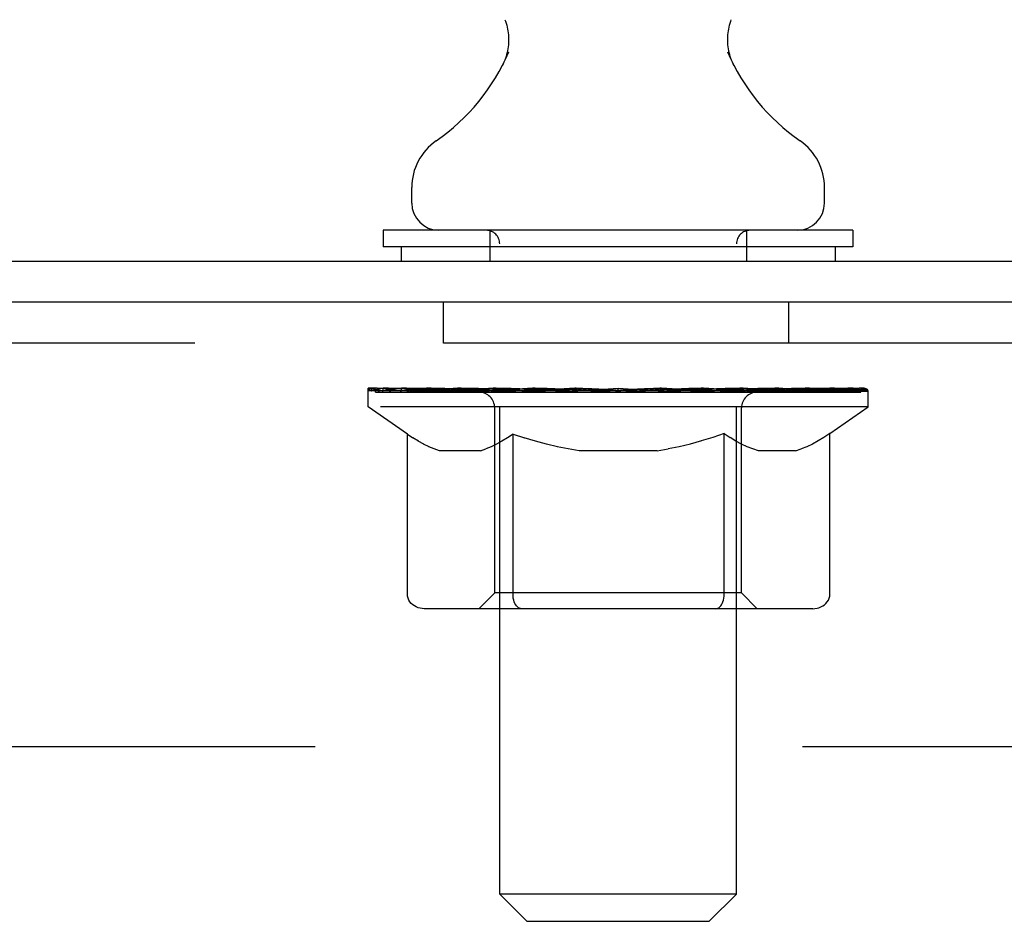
# Model space of a CAD drawing. Header units: inches. Extents: x 0 to 225, y 0 to 145.
# Tile 36 of 104: x 15.13 to 17.62, y 106.15 to 108.43. Entities that reach past the tile are written whole.
import ezdxf

# ---------------------------------------------------------------- set-up
doc = ezdxf.new("R2010")
doc.units = ezdxf.units.IN
doc.header["$LTSCALE"] = 12.349732
doc.header["$MEASUREMENT"] = 0
doc.linetypes.add('HIDDEN', pattern=[0.2, 0.1, -0.1])
doc.layers.get('0').update_dxf_attribs({"linetype": 'CONTINUOUS'})
doc.layers.add('02___PRT_ALL_AXES', color=7, linetype='CONTINUOUS')
doc.layers.add('DEFAULT_2', color=8, linetype='HIDDEN')

msp = doc.modelspace()

# ---------------------------------------------------------------- linework, layer by layer
at = {"color": 7, "linetype": 'Continuous'}
for p, q in [((16.3539, 108.3213), (16.3517, 108.3169)), ((16.1222, 107.9687), (16.1222, 108.008)), ((17.1682, 107.9687), (17.1682, 108.008)), ((16.0502, 107.8997), (16.0502, 107.8577)), ((17.2402, 107.8997), (16.0502, 107.8997)), ((17.2402, 107.8997), (17.2402, 107.8577)), ((17.2402, 107.8577), (16.0502, 107.8577)), ((16.0952, 107.8577), (16.0952, 107.8217)), ((17.1952, 107.8577), (17.1952, 107.8217))]:
    msp.add_line(p, q, dxfattribs=at)
at = {"color": 3, "linetype": 'Continuous'}
for p, q in [((7.6972, 107.8217), (25.3987, 107.8217)), ((25.3982, 107.7177), (7.7597, 107.7177))]:
    msp.add_line(p, q, dxfattribs=at)
at = {"color": 7, "linetype": 'Continuous'}
for points in [[(16.3586, 108.4331), (16.3601, 108.429), (16.3616, 108.4242), (16.363, 108.4193), (16.3642, 108.4144), (16.3652, 108.4095), (16.366, 108.4046), (16.3667, 108.3996), (16.3672, 108.3946), (16.3675, 108.3896), (16.3677, 108.3845), (16.3677, 108.3795), (16.3675, 108.3745), (16.3671, 108.3695), (16.3665, 108.3645), (16.3658, 108.3595), (16.3649, 108.3546), (16.3638, 108.3496), (16.3626, 108.3448), (16.3612, 108.3399), (16.3596, 108.3352), (16.3578, 108.3305), (16.3559, 108.3258), (16.3539, 108.3213)], [(16.9388, 108.3169), (16.9367, 108.3212), (16.9346, 108.3258), (16.9327, 108.3304), (16.9309, 108.3351), (16.9293, 108.3399), (16.9279, 108.3447), (16.9267, 108.3496), (16.9256, 108.3545), (16.9247, 108.3595), (16.924, 108.3644), (16.9234, 108.3694), (16.923, 108.3744), (16.9228, 108.3795), (16.9228, 108.3845), (16.923, 108.3895), (16.9233, 108.3946), (16.9238, 108.3996), (16.9245, 108.4045), (16.9253, 108.4095), (16.9263, 108.4144), (16.9275, 108.4193), (16.9289, 108.4242), (16.9304, 108.429), (16.9319, 108.4331)]]:
    msp.add_lwpolyline(points, dxfattribs=at)
for centre, radius, start, end in [((15.8868, 108.5564), 0.523, 304.6624, 336.9318), ((17.4037, 108.5564), 0.523, 203.0682, 235.3376), ((16.266, 108.008), 0.1437, 124.6626, 180), ((17.0245, 108.008), 0.1437, 0, 55.3374), ((16.1912, 107.9687), 0.069, 180, 270), ((17.0992, 107.9687), 0.069, 270, 360)]:
    msp.add_arc(centre, radius, start, end, dxfattribs=at)
at = {"layer": '02___PRT_ALL_AXES', "color": 8, "linetype": 'HIDDEN'}
for p, q in [((16.2025, 107.6137), (16.2025, 107.7177)), ((17.0775, 107.7177), (16.2025, 107.7177)), ((17.0775, 107.6137), (17.0775, 107.7177)), ((17.0775, 107.6137), (16.2025, 107.6137))]:
    msp.add_line(p, q, dxfattribs=at)
at = {"layer": 'DEFAULT_2', "color": 8, "linetype": 'HIDDEN'}
for p, q in [((16.3202, 107.8997), (16.3202, 107.8217)), ((16.9702, 107.8997), (16.9702, 107.8217)), ((16.3452, 106.2187), (16.3452, 107.8652)), ((16.9452, 106.2187), (16.9452, 107.8652)), ((25.4525, 107.6137), (7.8275, 107.6137)), ((16.012, 107.4529), (16.012, 107.4997)), ((16.0216, 107.493), (16.0216, 107.4997)), ((16.0303, 107.4897), (16.0303, 107.493)), ((16.0391, 107.4897), (16.0391, 107.493)), ((16.0401, 107.4897), (16.0401, 107.493)), ((16.0502, 107.493), (16.0502, 107.4997)), ((16.0664, 107.4897), (16.0664, 107.493)), ((16.0683, 107.4897), (16.0683, 107.493)), ((16.0968, 107.493), (16.0968, 107.4997)), ((16.1113, 107.4897), (16.1113, 107.493)), ((16.114, 107.4897), (16.114, 107.493)), ((16.3183, 107.4927), (16.117, 107.4927)), ((16.1601, 107.493), (16.1601, 107.4997)), ((16.1615, 107.4897), (16.1615, 107.4927)), ((16.1622, 107.4897), (16.1622, 107.4927)), ((16.1652, 107.4897), (16.1652, 107.4927)), ((16.1724, 107.4897), (16.1724, 107.493)), ((16.1725, 107.4897), (16.1725, 107.4927)), ((16.1759, 107.4897), (16.1759, 107.493)), ((16.1792, 107.4897), (16.1792, 107.4937)), ((16.1835, 107.4897), (16.1835, 107.4927)), ((16.1978, 107.4897), (16.1978, 107.4927)), ((16.2159, 107.4897), (16.2159, 107.4927)), ((16.2164, 107.4897), (16.2164, 107.4954)), ((16.2367, 107.4897), (16.2367, 107.4927)), ((16.2367, 107.4897), (16.2367, 107.4927)), ((16.2382, 107.493), (16.2382, 107.4997)), ((16.2479, 107.4897), (16.2479, 107.493)), ((16.252, 107.4897), (16.252, 107.493)), ((16.2613, 107.4897), (16.2613, 107.4927)), ((16.2726, 107.4897), (16.2726, 107.4969)), ((16.2881, 107.4897), (16.2881, 107.4927)), ((16.2911, 107.4897), (16.2911, 107.4927)), ((16.3183, 107.4897), (16.3183, 107.4927)), ((16.3853, 107.4927), (16.3233, 107.4927)), ((16.3286, 107.493), (16.3286, 107.4997)), ((16.3354, 107.4897), (16.3354, 107.493)), ((16.3401, 107.4897), (16.3401, 107.493)), ((16.3461, 107.4897), (16.3461, 107.4981)), ((16.3502, 107.4897), (16.3502, 107.4927)), ((16.3612, 107.4897), (16.3612, 107.4927)), ((16.3853, 107.4897), (16.3853, 107.4927)), ((16.4602, 107.4927), (16.4011, 107.4927)), ((16.4214, 107.4897), (16.4214, 107.4927)), ((16.4287, 107.493), (16.4287, 107.4997)), ((16.4324, 107.4897), (16.4324, 107.493)), ((16.4348, 107.4897), (16.4348, 107.499)), ((16.4375, 107.4897), (16.4375, 107.493)), ((16.4449, 107.4897), (16.4449, 107.4931)), ((16.4602, 107.4897), (16.4602, 107.4927)), ((16.5407, 107.4927), (16.4862, 107.4927)), ((16.4994, 107.4897), (16.4994, 107.4927)), ((16.5308, 107.4927), (16.6452, 107.4997)), ((16.5353, 107.493), (16.5353, 107.4997)), ((16.5358, 107.4995), (16.5353, 107.4997)), ((16.5358, 107.493), (16.5358, 107.4995)), ((16.5358, 107.4897), (16.5358, 107.493)), ((16.5397, 107.4897), (16.5397, 107.4932)), ((16.5407, 107.4897), (16.5407, 107.4927)), ((16.5411, 107.4897), (16.5411, 107.493)), ((16.6244, 107.4927), (16.5762, 107.4927)), ((16.5818, 107.4897), (16.5818, 107.4927)), ((16.6244, 107.4897), (16.6244, 107.4927)), ((16.6427, 107.4931), (16.6425, 107.493)), ((16.6425, 107.4897), (16.6425, 107.493)), ((16.6427, 107.4897), (16.6427, 107.4931)), ((16.6452, 107.493), (16.6452, 107.4997)), ((16.6452, 107.4997), (16.7597, 107.4927)), ((16.6478, 107.4897), (16.6478, 107.4931)), ((16.6478, 107.4931), (16.648, 107.493)), ((16.648, 107.4897), (16.648, 107.493)), ((16.6661, 107.4897), (16.6661, 107.4927)), ((16.6661, 107.4927), (16.7143, 107.4927)), ((16.7087, 107.4897), (16.7087, 107.4927)), ((16.7494, 107.4897), (16.7494, 107.493)), ((16.7498, 107.4897), (16.7498, 107.4927)), ((16.7498, 107.4927), (16.8043, 107.4927)), ((16.7508, 107.4897), (16.7508, 107.4932)), ((16.7547, 107.4995), (16.7552, 107.4997)), ((16.7547, 107.493), (16.7547, 107.4995)), ((16.7547, 107.4897), (16.7547, 107.493)), ((16.7552, 107.493), (16.7552, 107.4997)), ((16.7911, 107.4897), (16.7911, 107.4927)), ((16.8303, 107.4897), (16.8303, 107.4927)), ((16.8303, 107.4927), (16.8894, 107.4927)), ((16.8456, 107.4897), (16.8456, 107.4931)), ((16.853, 107.4897), (16.853, 107.493)), ((16.8557, 107.4897), (16.8557, 107.499)), ((16.8581, 107.4897), (16.8581, 107.493)), ((16.8618, 107.493), (16.8618, 107.4997)), ((16.8691, 107.4897), (16.8691, 107.4927)), ((16.9052, 107.4897), (16.9052, 107.4927)), ((16.9052, 107.4927), (16.9672, 107.4927)), ((16.9293, 107.4897), (16.9293, 107.4927)), ((16.9402, 107.4897), (16.9402, 107.4927)), ((16.9444, 107.4897), (16.9444, 107.4981)), ((16.9504, 107.4897), (16.9504, 107.493)), ((16.9551, 107.4897), (16.9551, 107.493)), ((16.9619, 107.493), (16.9619, 107.4997)), ((16.9722, 107.4897), (16.9722, 107.4927)), ((16.9722, 107.4927), (17.2785, 107.4927)), ((16.9994, 107.4897), (16.9994, 107.4927)), ((17.0024, 107.4897), (17.0024, 107.4927)), ((17.0179, 107.4897), (17.0179, 107.4969)), ((17.0292, 107.4897), (17.0292, 107.4927)), ((17.0385, 107.4897), (17.0385, 107.493)), ((17.0426, 107.4897), (17.0426, 107.493)), ((17.0523, 107.493), (17.0523, 107.4997)), ((17.0538, 107.4897), (17.0538, 107.4927)), ((17.0538, 107.4897), (17.0538, 107.4927)), ((17.0741, 107.4897), (17.0741, 107.4954)), ((17.0746, 107.4897), (17.0746, 107.4927)), ((17.0927, 107.4897), (17.0927, 107.4927)), ((17.107, 107.4897), (17.107, 107.4927)), ((17.1113, 107.4897), (17.1113, 107.4937)), ((17.1146, 107.4897), (17.1146, 107.493)), ((17.118, 107.4897), (17.118, 107.4927)), ((17.1181, 107.4897), (17.1181, 107.493)), ((17.1253, 107.4897), (17.1253, 107.4927)), ((17.1282, 107.4897), (17.1282, 107.4927)), ((17.129, 107.4897), (17.129, 107.4927)), ((17.1304, 107.493), (17.1304, 107.4997)), ((17.1571, 107.4961), (17.2774, 107.4974)), ((17.1571, 107.4927), (17.1571, 107.4961)), ((17.1765, 107.4897), (17.1765, 107.493)), ((17.1792, 107.4897), (17.1792, 107.493)), ((17.1937, 107.493), (17.1937, 107.4997)), ((17.2222, 107.4897), (17.2222, 107.493)), ((17.2241, 107.4897), (17.2241, 107.493)), ((17.2403, 107.493), (17.2403, 107.4997)), ((17.2504, 107.4897), (17.2504, 107.493)), ((17.2514, 107.4897), (17.2514, 107.493)), ((17.2602, 107.4897), (17.2602, 107.493)), ((17.2689, 107.493), (17.2689, 107.4997)), ((17.2774, 107.4927), (17.2774, 107.4974)), ((17.2785, 107.4529), (17.2785, 107.493)), ((16.0303, 107.4897), (17.2602, 107.4897)), ((16.1113, 107.3834), (16.012, 107.4529)), ((17.2785, 107.4529), (16.012, 107.4529)), ((16.3325, 106.9812), (16.3325, 107.4499)), ((16.958, 106.9812), (16.958, 107.4499)), ((17.1817, 107.3851), (17.2785, 107.4529)), ((16.1113, 106.9784), (16.1113, 107.3834)), ((16.1113, 107.3834), (16.1253, 107.374)), ((16.1391, 107.3655), (16.1252, 107.3741)), ((16.3649, 107.3744), (16.3508, 107.3657)), ((16.3789, 107.3838), (16.3647, 107.3743)), ((16.3789, 106.9784), (16.3789, 107.3838)), ((16.3789, 107.3838), (16.4077, 107.3742)), ((16.436, 107.3656), (16.4074, 107.3743)), ((16.8851, 107.3749), (16.856, 107.3661)), ((16.9141, 107.3847), (16.8848, 107.3749)), ((16.9141, 106.9784), (16.9141, 107.3847)), ((16.9141, 107.3847), (16.929, 107.3747)), ((16.9436, 107.3659), (16.9288, 107.3748)), ((17.1668, 107.3752), (17.1519, 107.3661)), ((17.1817, 107.3851), (17.1667, 107.3751)), ((17.1817, 106.9784), (17.1817, 107.3851)), ((16.1527, 107.358), (16.1389, 107.3656)), ((16.1662, 107.3515), (16.1525, 107.3582)), ((16.1795, 107.346), (16.166, 107.3516)), ((16.1928, 107.3414), (16.1794, 107.346)), ((16.2967, 107.3414), (16.3102, 107.3461)), ((16.3238, 107.3517), (16.3101, 107.346)), ((16.3373, 107.3583), (16.3236, 107.3516)), ((16.351, 107.3659), (16.3371, 107.3582)), ((16.4639, 107.358), (16.4356, 107.3657)), ((16.4915, 107.3515), (16.4634, 107.3581)), ((16.5189, 107.3459), (16.4911, 107.3516)), ((16.5462, 107.3414), (16.5187, 107.346)), ((16.7442, 107.3414), (16.7722, 107.346)), ((16.8002, 107.3517), (16.7719, 107.346)), ((16.8282, 107.3584), (16.7998, 107.3516)), ((16.8565, 107.3662), (16.8278, 107.3583)), ((16.958, 107.3581), (16.9434, 107.366)), ((16.9723, 107.3515), (16.9578, 107.3583)), ((16.9865, 107.3459), (16.9721, 107.3516)), ((17.0006, 107.3414), (16.9864, 107.3459)), ((17.0945, 107.3414), (17.1089, 107.346)), ((17.1232, 107.3516), (17.1087, 107.3459)), ((17.1376, 107.3584), (17.123, 107.3515)), ((17.1521, 107.3662), (17.1374, 107.3583)), ((16.2967, 107.3414), (16.1928, 107.3414)), ((16.7442, 107.3414), (16.5462, 107.3414)), ((17.0945, 107.3414), (17.0006, 107.3414)), ((16.3325, 106.9812), (16.2927, 106.9413)), ((16.958, 106.9812), (16.3325, 106.9812)), ((16.958, 106.9812), (16.9978, 106.9413)), ((16.3902, 106.9457), (16.3879, 106.9482)), ((17.1389, 106.9413), (16.1541, 106.9413)), ((16.3977, 106.9416), (16.3952, 106.9424)), ((9.7025, 106.5927), (23.5775, 106.5927)), ((16.4142, 106.1497), (16.3452, 106.2187)), ((16.9452, 106.2187), (16.3452, 106.2187)), ((16.8762, 106.1497), (16.9452, 106.2187)), ((16.4142, 106.1497), (16.8762, 106.1497))]:
    msp.add_line(p, q, dxfattribs=at)
for points in [[(16.1541, 106.9413), (16.149, 106.9416), (16.1438, 106.9424), (16.1388, 106.9438), (16.1339, 106.9457), (16.1293, 106.9482), (16.125, 106.9512), (16.1212, 106.9547), (16.1178, 106.9587), (16.1151, 106.9632), (16.113, 106.968), (16.1117, 106.9731), (16.1113, 106.9784)], [(16.3797, 106.968), (16.3791, 106.9731), (16.3789, 106.9784)], [(16.3808, 106.9632), (16.3797, 106.968), (16.3791, 106.9731), (16.3789, 106.9784)], [(16.8927, 106.9413), (16.8953, 106.9416), (16.8978, 106.9424), (16.9003, 106.9438), (16.9027, 106.9457), (16.9051, 106.9482), (16.9072, 106.9512), (16.9091, 106.9547), (16.9108, 106.9587), (16.9122, 106.9632), (16.9132, 106.968), (16.9138, 106.9731), (16.9141, 106.9784)], [(17.1389, 106.9413), (17.144, 106.9416), (17.1491, 106.9424), (17.1541, 106.9438), (17.159, 106.9457), (17.1636, 106.9482), (17.1679, 106.9512), (17.1718, 106.9547), (17.1751, 106.9587), (17.1779, 106.9632), (17.1799, 106.968), (17.1812, 106.9731), (17.1817, 106.9784)], [(16.3926, 106.9438), (16.3902, 106.9457), (16.3879, 106.9482), (16.3858, 106.9512), (16.3838, 106.9547), (16.3822, 106.9587), (16.3808, 106.9632)], [(16.3858, 106.9512), (16.3838, 106.9547), (16.3822, 106.9587)], [(16.4003, 106.9413), (16.3977, 106.9416), (16.3952, 106.9424), (16.3926, 106.9438)]]:
    msp.add_lwpolyline(points, dxfattribs=at)
for centre, radius, start, end in [((16.3107, 107.8652), 0.0345, 0, 90), ((16.9797, 107.8652), 0.0345, 90, 180), ((16.2927, 107.4499), 0.0398, 0, 90), ((16.9978, 107.4499), 0.0398, 90, 180)]:
    msp.add_arc(centre, radius, start, end, dxfattribs=at)
for centre, major_axis, ratio, start_param, end_param in [((16.6452, 107.4997), (0.6333, 0.0067), 0.05963, 2.96643, 3.140963), ((15.9921, 107.4877), (0.1981, 0), 0.060556, 0.430652, 1.470503), ((16.6452, 107.4997), (0.6333, 0), 0.060556, -3.141593, -2.96706), ((15.9921, 107.481), (0.1981, 0.0021), 0.05963, 1.376596, 1.469874), ((16.6452, 107.4997), (0.6333, 0.0132), 0.05688, 2.791345, 2.965878), ((16.0363, 107.4877), (0.1981, -0.0021), 0.05963, 0.605815, 1.645666), ((15.9678, 107.4877), (0.1981, 0.0021), 0.05963, 0.25549, 1.295341), ((16.6452, 107.4997), (0.6333, -0.0067), 0.05963, -2.96643, -2.791898), ((16.0363, 107.481), (0.1981, 0), 0.060556, 1.551758, 1.645036), ((15.9678, 107.481), (0.1981, 0.0041), 0.05688, 1.20151, 1.294789), ((16.0375, 107.4833), (0.1643, 0.0017), 0.05963, 1.065228, 1.614276), ((16.0178, 107.4833), (0.1643, 0.0034), 0.05688, 0.890143, 1.43919), ((16.0757, 107.4833), (0.1643, 0), 0.060556, 1.240391, 1.789438), ((16.6452, 107.4997), (0.6333, 0.0192), 0.052395, 2.616403, 2.790936), ((16.099, 107.4877), (0.1981, -0.0041), 0.05688, 0.7809, 1.820751), ((15.9641, 107.4877), (0.1981, 0.0041), 0.05688, 0.080405, 1.120256), ((16.6452, 107.4997), (0.6333, -0.0132), 0.05688, -2.791345, -2.616812), ((16.099, 107.481), (0.1981, -0.0021), 0.05963, 1.72692, 1.820198), ((15.9641, 107.481), (0.1981, 0.006), 0.052395, 1.026568, 1.119847), ((16.0171, 107.4833), (0.1643, 0.005), 0.052395, 0.715201, 1.264248), ((16.1312, 107.4833), (0.1643, -0.0017), 0.05963, 1.415553, 1.9646), ((16.6452, 107.4997), (0.6333, 0.0247), 0.046319, 2.441654, 2.616187), ((16.1782, 107.4877), (0.1981, -0.006), 0.052395, 0.955842, 1.995693), ((15.9811, 107.4877), (0.1981, 0.006), 0.052395, -0.094537, 0.945314), ((16.6452, 107.4997), (0.6333, -0.0192), 0.052395, -2.616403, -2.44187), ((16.1782, 107.481), (0.1981, -0.0041), 0.05688, 1.902006, 1.995284), ((15.9811, 107.481), (0.1981, 0.0077), 0.046319, 0.851819, 0.945098), ((16.0355, 107.4833), (0.1643, 0.0064), 0.046319, 0.540452, 1.089499), ((16.2023, 107.4833), (0.1643, -0.0034), 0.05688, 1.590638, 2.139686), ((16.6452, 107.4997), (0.6333, 0.0294), 0.038841, 2.267123, 2.441656), ((16.2717, 107.4877), (0.1981, -0.0077), 0.046319, 1.130591, 2.170442), ((16.0182, 107.4877), (0.1981, 0.0077), 0.046319, -0.269286, 0.770565), ((16.6452, 107.4997), (0.6333, -0.0247), 0.046319, -2.441654, -2.267121), ((16.2717, 107.481), (0.1981, -0.006), 0.052395, 2.076947, 2.170226), ((16.0182, 107.481), (0.1981, 0.0092), 0.038841, 0.677289, 0.770567), ((16.0725, 107.4833), (0.1643, 0.0076), 0.038841, 0.365921, 0.914969), ((16.2869, 107.4833), (0.1643, -0.005), 0.052395, 1.76558, 2.314627), ((16.6452, 107.4997), (0.6333, 0.0332), 0.030195, 2.09281, 2.267343), ((16.3765, 107.4877), (0.1981, -0.0092), 0.038841, 1.305122, 2.344973), ((16.0744, 107.4877), (0.1981, 0.0092), 0.038841, -0.443817, 0.596034), ((16.6452, 107.4997), (0.6333, -0.0294), 0.038841, -2.267123, -2.092591), ((16.3765, 107.481), (0.1981, -0.0077), 0.046319, 2.251696, 2.344975), ((16.0744, 107.481), (0.1981, 0.0104), 0.030195, 0.502975, 0.596254), ((16.1268, 107.4833), (0.1643, 0.0086), 0.030195, 0.191608, 0.740655), ((16.3824, 107.4833), (0.1643, -0.0064), 0.046319, 1.940329, 2.489376), ((16.148, 107.4877), (0.1981, 0.0104), 0.030195, -0.61813, 0.421721), ((16.4894, 107.4877), (0.1981, -0.0104), 0.030195, 1.479435, 2.519286), ((16.6452, 107.4997), (0.6333, 0.0361), 0.020645, 1.918687, 2.09322), ((16.6452, 107.4997), (0.6333, -0.0332), 0.030195, -2.09281, -1.918277), ((16.4894, 107.481), (0.1981, -0.0092), 0.038841, 2.426227, 2.519505), ((16.148, 107.481), (0.1981, 0.0113), 0.020645, 0.328852, 0.422131), ((16.1969, 107.4833), (0.1643, 0.0094), 0.020645, 0.017485, 0.566532), ((16.4859, 107.4833), (0.1643, -0.0076), 0.038841, 2.11486, 2.663907), ((16.2366, 107.4877), (0.1981, 0.0113), 0.020645, -0.792253, 0.247598), ((16.6071, 107.4877), (0.1981, -0.0113), 0.020645, 1.653558, 2.693409), ((16.6452, 107.4997), (0.6333, 0.0378), 0.010478, 1.744704, 1.919237), ((16.6452, 107.4997), (0.6333, -0.0361), 0.020645, -1.918687, -1.744154), ((16.6071, 107.481), (0.1981, -0.0104), 0.030195, 2.60054, 2.693819), ((16.2366, 107.481), (0.1981, 0.0118), 0.010478, 0.154869, 0.248148), ((16.2806, 107.4833), (0.1643, 0.0098), 0.010478, 6.126688, 6.675735), ((16.5942, 107.4833), (0.1643, -0.0086), 0.030195, 2.289173, 2.83822), ((16.3377, 107.4877), (0.1981, 0.0118), 0.010478, -0.966236, -0.000846), ((16.726, 107.4877), (0.1981, -0.0118), 0.010478, 1.827541, 2.867392), ((16.6452, 107.4997), (0.6333, -0.0378), 0.010478, -1.744704, -1.570171), ((16.726, 107.481), (0.1981, -0.0113), 0.020645, 2.774664, 2.867942), ((16.704, 107.4833), (0.1643, -0.0094), 0.020645, 2.463296, 3.012344), ((16.5645, 107.4877), (0.1981, 0.0118), 0.010478, 0.274201, 1.314052), ((16.4784, 107.4833), (0.1643, 0.0098), 0.010478, -0.000483, 0.504314), ((16.4481, 107.481), (0.1981, 0.0118), 0.010478, 0.099668, 0.192946), ((16.6452, 107.4997), (0.6333, 0.0378), 0.010478, -1.571421, -1.396888), ((16.8424, 107.481), (0.1981, -0.0118), 0.010478, 2.948646, 3.041925), ((16.8121, 107.4833), (0.1643, -0.0098), 0.010478, 2.637279, 3.142076), ((16.6834, 107.4877), (0.1981, 0.0113), 0.020645, 0.448184, 1.488034), ((16.5865, 107.4833), (0.1643, 0.0094), 0.020645, 0.129249, 0.678296), ((16.5645, 107.481), (0.1981, 0.0113), 0.020645, 0.273651, 0.366929), ((16.9528, 107.4877), (0.1981, -0.0118), 0.010478, -3.140747, -2.175357), ((16.6452, 107.4997), (0.6333, 0.0361), 0.020645, -1.397439, -1.222906), ((16.6452, 107.4997), (0.6333, -0.0378), 0.010478, 1.222355, 1.396888), ((16.8011, 107.4877), (0.1981, 0.0104), 0.030195, 0.622307, 1.662158), ((16.6963, 107.4833), (0.1643, 0.0086), 0.030195, 0.303372, 0.852419), ((17.0099, 107.4833), (0.1643, -0.0098), 0.010478, 2.749043, 3.29809), ((17.0539, 107.4877), (0.1981, -0.0113), 0.020645, 2.893995, 3.933846), ((16.6834, 107.481), (0.1981, 0.0104), 0.030195, 0.447774, 0.541052), ((17.0539, 107.481), (0.1981, -0.0118), 0.010478, 2.893445, 2.986723), ((16.914, 107.4877), (0.1981, 0.0092), 0.038841, 0.79662, 1.836471), ((16.6452, 107.4997), (0.6333, 0.0332), 0.030195, -1.223315, -1.048783), ((16.6452, 107.4997), (0.6333, -0.0361), 0.020645, 1.048373, 1.222906), ((16.8046, 107.4833), (0.1643, 0.0076), 0.038841, 0.477686, 1.026733), ((17.0936, 107.4833), (0.1643, -0.0094), 0.020645, 2.57506, 3.124108), ((17.1425, 107.4877), (0.1981, -0.0104), 0.030195, 2.719872, 3.759723), ((17.0188, 107.4877), (0.1981, 0.0077), 0.046319, 0.971151, 2.011002), ((16.8011, 107.481), (0.1981, 0.0092), 0.038841, 0.622087, 0.715366), ((17.1425, 107.481), (0.1981, -0.0113), 0.020645, 2.719462, 2.812741), ((16.6452, 107.4997), (0.6333, 0.0294), 0.038841, -1.049002, -0.874469), ((16.6452, 107.4997), (0.6333, -0.0332), 0.030195, 0.87425, 1.048783), ((16.9081, 107.4833), (0.1643, 0.0064), 0.046319, 0.652216, 1.201263), ((17.1123, 107.4877), (0.1981, 0.006), 0.052395, 1.1459, 2.185751), ((17.1637, 107.4833), (0.1643, -0.0086), 0.030195, 2.400937, 2.949985), ((17.2161, 107.4877), (0.1981, -0.0092), 0.038841, 2.545558, 3.585409), ((17.0036, 107.4833), (0.1643, 0.005), 0.052395, 0.826965, 1.376012), ((16.914, 107.481), (0.1981, 0.0077), 0.046319, 0.796618, 0.889896), ((17.2161, 107.481), (0.1981, -0.0104), 0.030195, 2.545339, 2.638617), ((17.1915, 107.4877), (0.1981, 0.0041), 0.05688, 1.320842, 2.360692), ((16.6452, 107.4997), (0.6333, 0.0247), 0.046319, -0.874471, -0.699939), ((16.6452, 107.4997), (0.6333, -0.0294), 0.038841, 0.699936, 0.874469), ((17.2723, 107.4877), (0.1981, -0.0077), 0.046319, 2.371028, 3.410879), ((17.218, 107.4833), (0.1643, -0.0076), 0.038841, 2.226624, 2.775671), ((17.2542, 107.4877), (0.1981, 0.0021), 0.05963, 1.495927, 2.535778), ((17.0881, 107.4833), (0.1643, 0.0034), 0.05688, 1.001907, 1.550954), ((17.3094, 107.4877), (0.1981, -0.006), 0.052395, 2.196279, 3.23613), ((17.255, 107.4833), (0.1643, -0.0064), 0.046319, 2.052093, 2.601141), ((17.0188, 107.481), (0.1981, 0.006), 0.052395, 0.971367, 1.064645), ((17.2723, 107.481), (0.1981, -0.0092), 0.038841, 2.371026, 2.464304), ((17.2983, 107.4877), (0.1981, 0), 0.060556, 2.364024, 2.71094), ((17.3264, 107.4877), (0.1981, -0.0041), 0.05688, 2.021337, 3.061188), ((16.6452, 107.4997), (0.6333, 0.0192), 0.052395, -0.699723, -0.52519), ((16.6452, 107.4997), (0.6333, -0.0247), 0.046319, 0.525406, 0.699939), ((17.3227, 107.4877), (0.1981, -0.0021), 0.05963, 1.846251, 2.886102), ((17.1593, 107.4833), (0.1643, 0.0017), 0.05963, 1.176993, 1.72604), ((17.2734, 107.4833), (0.1643, -0.005), 0.052395, 1.877344, 2.426392), ((17.2148, 107.4833), (0.1643, 0), 0.060556, 1.352155, 1.901202), ((17.2727, 107.4833), (0.1643, -0.0034), 0.05688, 1.702402, 2.25145), ((17.253, 107.4833), (0.1643, -0.0017), 0.05963, 1.527317, 2.076364), ((17.1123, 107.481), (0.1981, 0.0041), 0.05688, 1.146309, 1.239587), ((17.3094, 107.481), (0.1981, -0.0077), 0.046319, 2.196495, 2.289773), ((16.6452, 107.4997), (0.6333, 0.0132), 0.05688, -0.524781, -0.350248), ((16.6452, 107.4997), (0.6333, -0.0192), 0.052395, 0.350657, 0.52519), ((17.2983, 107.481), (0.1981, -0.0021), 0.05963, 1.764997, 1.971333), ((17.1915, 107.481), (0.1981, 0.0021), 0.05963, 1.321394, 1.414673), ((17.3264, 107.481), (0.1981, -0.006), 0.052395, 2.021746, 2.115024), ((16.6452, 107.4997), (0.6333, 0.0067), 0.05963, -0.349695, -0.175162), ((16.6452, 107.4997), (0.6333, -0.0132), 0.05688, 0.175715, 0.350248), ((17.2542, 107.481), (0.1981, 0), 0.060556, 1.496556, 1.589835), ((17.3227, 107.481), (0.1981, -0.0041), 0.05688, 1.846804, 1.940083), ((16.6452, 107.4997), (0.6333, -0.0067), 0.05963, 6.27665, 6.458348), ((16.6452, 107.4997), (0.6333, 0), 0.060556, -0.174533, -0.058352)]:
    msp.add_ellipse(centre, major_axis=major_axis, ratio=ratio, start_param=start_param, end_param=end_param, dxfattribs=at)

doc.saveas('drawing.dxf')
